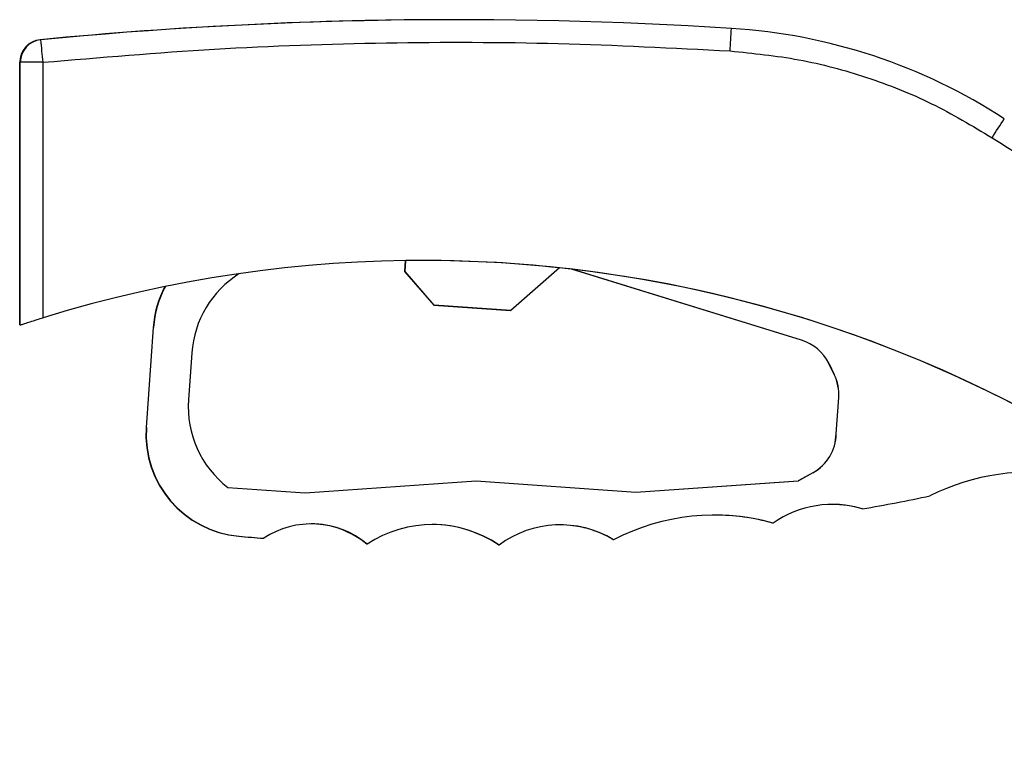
# Model space of a CAD drawing. Header units: millimetres. Extents: x 376 to 1218, y -39 to 832.
# Tile 5 of 25: x 376 to 463, y 453 to 518. Entities that reach past the tile are written whole.
import ezdxf

# ---------------------------------------------------------------- set-up
doc = ezdxf.new("R2010")
doc.units = ezdxf.units.MM

msp = doc.modelspace()

# ---------------------------------------------------------------- linework, layer by layer
at = {"color": 7, "linetype": 'Continuous', "lineweight": 25}
for p, q in [((414.822, 517.737), (414.766, 517.737)), ((378.043, 515.965), (378.099, 515.965)), ((376.236, 490.785), (376.236, 513.974)), ((376.292, 513.974), (376.236, 513.974)), ((378.297, 513.974), (376.292, 513.974)), ((376.292, 490.785), (376.292, 513.974)), ((378.297, 491.423), (378.297, 513.974)), ((410.278, 496.461), (410.211, 495.503)), ((410.222, 495.503), (410.289, 496.462)), ((410.211, 495.503), (412.784, 492.544)), ((410.222, 495.503), (410.211, 495.503)), ((412.795, 492.544), (410.222, 495.503)), ((423.874, 495.825), (419.556, 492.071)), ((445.201, 489.448), (424.929, 495.706)), ((445.212, 489.448), (424.947, 495.704)), ((412.784, 492.544), (412.795, 492.544)), ((412.784, 492.544), (419.545, 492.071)), ((419.556, 492.071), (412.795, 492.544)), ((419.545, 492.071), (419.556, 492.071)), ((376.236, 490.785), (376.292, 490.785)), ((388.011, 490.554), (387.393, 481.719)), ((387.423, 481.719), (388.04, 490.554)), ((388.011, 490.554), (388.04, 490.554)), ((445.201, 489.448), (445.212, 489.448)), ((391.425, 488.323), (391.134, 484.174)), ((447.619, 487.395), (447.609, 487.395)), ((448.092, 486.416), (447.609, 487.395)), ((447.619, 487.395), (448.103, 486.416)), ((448.092, 486.416), (448.103, 486.416)), ((448.271, 481.165), (448.495, 484.367)), ((448.282, 481.165), (448.506, 484.367)), ((448.506, 484.367), (448.495, 484.367)), ((387.393, 481.719), (387.423, 481.719)), ((448.282, 481.165), (448.271, 481.165)), ((401.43, 475.954), (416.5, 477.007)), ((401.435, 475.954), (416.51, 477.007)), ((416.51, 477.007), (416.5, 477.007)), ((416.51, 477.007), (430.603, 476.022)), ((430.597, 476.022), (444.926, 477.023)), ((430.603, 476.022), (444.937, 477.023)), ((446.216, 477.74), (444.926, 477.023)), ((444.926, 477.023), (444.937, 477.023)), ((446.226, 477.74), (444.937, 477.023)), ((446.226, 477.74), (446.216, 477.74)), ((394.601, 476.431), (401.435, 475.954)), ((450.596, 474.538), (450.567, 474.538)), ((442.715, 473.287), (442.686, 473.287)), ((395.573, 472.126), (395.602, 472.126)), ((397.738, 471.945), (397.767, 471.945)), ((428.639, 471.816), (428.61, 471.816)), ((406.882, 471.429), (406.853, 471.429)), ((418.526, 471.353), (418.497, 471.353))]:
    msp.add_line(p, q, dxfattribs=at)
for centre, radius, start, end in [((414.766, 136.49), 381.247, 90, 95.52749), ((414.822, 136.49), 381.247, 86.35875, 95.52749), ((251.177, 527.42), 188.148, 356.20649, 356.81545), ((435.859, 467.069), 50, 56.97633, 86.35874), ((378.236, 513.974), 2, 95.52759, 180.00009), ((378.292, 513.974), 2, 95.52759, 180.00009), ((190.187, 496.272), 188.941, 5.37586, 5.98251), ((275.416, 629.204), 222.889, 326.84787, 327.36124), ((411.78, 382.915), 113.557, 37.97311, 107.14893), ((411.772, 382.915), 113.557, 37.97312, 89.99998), ((400.403, 487.695), 9, 122.15147, 176.00005), ((396.989, 489.926), 9, 151.83386, 176.00002), ((397.018, 489.926), 9, 151.78541, 176.00002), ((444.021, 485.626), 4, 26.25632, 72.84237), ((444.032, 485.626), 4, 26.25632, 72.84237), ((444.505, 484.646), 4, 356.00001, 26.25635), ((444.515, 484.646), 4, 356.00001, 26.25635), ((400.113, 483.547), 9, 175.99999, 232.23909), ((396.371, 481.091), 9, 175.99992, 264.90814), ((396.401, 481.091), 9, 175.99992, 264.90813), ((444.272, 481.236), 4, 299.07745, 358.97436), ((444.282, 481.236), 4, 299.07745, 358.97436), ((465.494, 457.801), 20, 44.51986, 116.56432), ((414.066, 679.349), 208.044, 280.11296, 281.78316), ((447.931, 465.872), 9.066, 72.90708, 125.12115), ((447.902, 465.872), 9.066, 72.90707, 90), ((437.543, 454.704), 19.29, 74.44511, 117.48705), ((437.513, 454.704), 19.29, 74.44511, 90), ((401.981, 465.605), 7.612, 49.91702, 123.61094), ((401.952, 465.605), 7.612, 49.91702, 89.99999), ((412.647, 462.679), 10.479, 55.87295, 123.37674), ((412.618, 462.679), 10.479, 55.87295, 89.99999), ((423.927, 464.071), 9.066, 58.6836, 126.56176), ((423.898, 464.071), 9.066, 58.6836, 89.99999), ((414.037, 679.349), 208.043, 264.90824, 265.50674), ((414.066, 679.349), 208.043, 264.90824, 265.50674)]:
    msp.add_arc(centre, radius, start, end, dxfattribs=at)
for points, knots in [([(378.297, 513.974), (383.336, 514.404), (393.415, 515.263), (408.583, 515.773), (423.76, 515.762), (433.862, 515.235), (438.913, 514.972)], [0, 0, 0, 0, 0.249998, 0.5, 0.749998, 1, 1, 1, 1]), ([(438.913, 514.972), (440.947, 514.767), (445.033, 514.357), (450.998, 512.741), (456.748, 510.475), (460.27, 508.365), (462.024, 507.314)], [0, 0, 0, 0, 0.24897, 0.5, 0.75103, 1, 1, 1, 1]), ([(462.024, 507.314), (465.66, 505.051), (472.943, 500.518), (484.44, 494.68), (496.299, 489.575), (508.492, 485.328), (520.913, 481.865), (529.345, 480.287), (533.555, 479.499)], [0, 0, 0, 0, 0.166208, 0.332906, 0.5, 0.667088, 0.833789, 1, 1, 1, 1]), ([(376.292, 490.785), (376.313, 490.792), (376.355, 490.806), (376.676, 490.91), (377.152, 491.064), (377.719, 491.244), (378.119, 491.367), (378.297, 491.423)], [0, 0, 0, 0, 0.201852, 0.403542, 0.609736, 0.825678, 1, 1, 1, 1])]:
    msp.add_open_spline(points, degree=3, knots=knots, dxfattribs=at)

doc.saveas('drawing.dxf')
